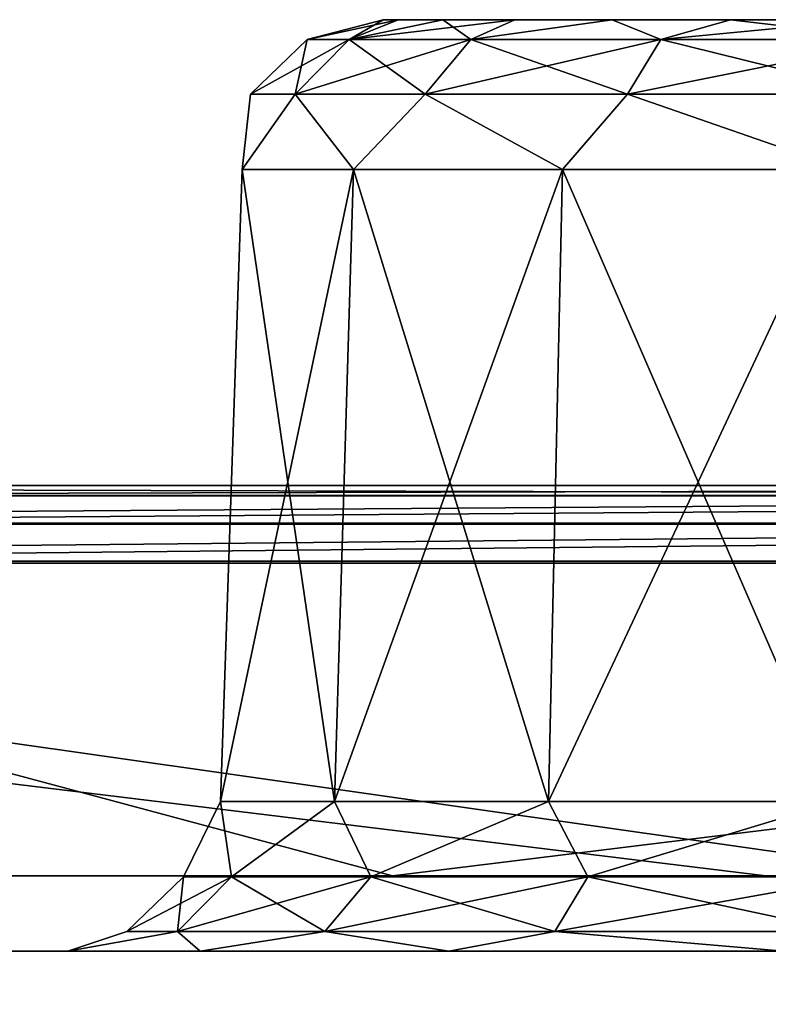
# Model space of a CAD drawing. Header units: millimetres. Extents: x -125 to 125, y -51 to 12.
# Tile 15 of 58: x -47.69 to -45.28, y 9.33 to 12.5. Entities that reach past the tile are written whole.
import ezdxf

# ---------------------------------------------------------------- set-up
doc = ezdxf.new("R2010")
doc.units = ezdxf.units.MM
doc.header["$LTSCALE"] = 65.185185
for name, color, linetype in [('1', 7, 'CONTINUOUS'), ('10', 7, 'CONTINUOUS'), ('2', 7, 'CONTINUOUS'), ('28', 7, 'CONTINUOUS'), ('3', 7, 'CONTINUOUS'), ('30', 7, 'CONTINUOUS'), ('33', 7, 'CONTINUOUS'), ('34', 7, 'CONTINUOUS'), ('35', 7, 'CONTINUOUS'), ('37', 7, 'CONTINUOUS'), ('4', 7, 'CONTINUOUS'), ('50', 7, 'CONTINUOUS'), ('52', 7, 'CONTINUOUS'), ('83', 7, 'CONTINUOUS'), ('85', 7, 'CONTINUOUS'), ('92', 7, 'CONTINUOUS')]:
    doc.layers.add(name, color=color, linetype=linetype)

msp = doc.modelspace()

# ---------------------------------------------------------------- linework, layer by layer
at = {"layer": '1', "linetype": 'Continuous'}
for points in [[(-53.535, 11, -112.8474), (-65.6782, 11, -106.2399), (-38.3385, 11, -111.2212), (-53.535, 11, -112.8474)], [(-38.3385, 11, -111.2212), (-65.6782, 11, -106.2399), (-50.3856, 11, -106.3076), (-38.3385, 11, -111.2212)], [(-40.7359, 11, -118.0725), (-53.535, 11, -112.8474), (-12.9907, 11, -116.9241), (-40.7359, 11, -118.0725)], [(-12.9907, 11, -116.9241), (-53.535, 11, -112.8474), (-25.8225, 11, -114.7746), (-12.9907, 11, -116.9241)], [(-25.8225, 11, -114.7746), (-53.535, 11, -112.8474), (-38.3385, 11, -111.2212), (-25.8225, 11, -114.7746)], [(-53.4265, 11, 112.6222), (-40.6533, 11, 117.8366), (-25.8224, 11, 114.7746), (-53.4265, 11, 112.6222)], [(-50.3855, 11, 106.3076), (-53.4265, 11, 112.6222), (-38.3384, 11, 111.2212), (-50.3855, 11, 106.3076)], [(-38.3384, 11, 111.2212), (-53.4265, 11, 112.6222), (-25.8224, 11, 114.7746), (-38.3384, 11, 111.2212)]]:
    msp.add_3dface(points, dxfattribs=at)
at = {"layer": '10', "linetype": 'Continuous'}
for points in [[(-46.5172, 12.5, 17.6761), (-46.4688, 12.5, 18.1672), (-46.4688, 12.5, 17.1851), (-46.5172, 12.5, 17.6761)], [(-46.5172, 12.5, 0.53), (-46.4688, 12.5, 1.0211), (-46.4688, 12.5, 0.0389), (-46.5172, 12.5, 0.53)], [(-46.4688, 12.5, 17.1851), (-46.3255, 12.5, 18.6394), (-46.3255, 12.5, 16.7128), (-46.4688, 12.5, 17.1851)], [(-46.4688, 12.5, 18.1672), (-46.3255, 12.5, 18.6394), (-46.4688, 12.5, 17.1851), (-46.4688, 12.5, 18.1672)], [(-46.4688, 12.5, 0.0389), (-46.3255, 12.5, 1.4933), (-46.3255, 12.5, -0.4333), (-46.4688, 12.5, 0.0389)], [(-46.4688, 12.5, 1.0211), (-46.3255, 12.5, 1.4933), (-46.4688, 12.5, 0.0389), (-46.4688, 12.5, 1.0211)], [(-46.3255, 12.5, 18.6394), (-46.0929, 12.5, 19.0746), (-46.3255, 12.5, 16.7128), (-46.3255, 12.5, 18.6394)], [(-46.3255, 12.5, 16.7128), (-46.0929, 12.5, 19.0746), (-46.0929, 12.5, 16.2777), (-46.3255, 12.5, 16.7128)], [(-46.3255, 12.5, -0.4333), (-46.0929, 12.5, 1.9285), (-46.0929, 12.5, -0.8685), (-46.3255, 12.5, -0.4333)], [(-46.3255, 12.5, 1.4933), (-46.0929, 12.5, 1.9285), (-46.3255, 12.5, -0.4333), (-46.3255, 12.5, 1.4933)], [(-46.0929, 12.5, 19.0746), (-45.7799, 12.5, 19.4561), (-46.0929, 12.5, 16.2777), (-46.0929, 12.5, 19.0746)], [(-46.0929, 12.5, 16.2777), (-45.7799, 12.5, 19.4561), (-45.7799, 12.5, 15.8962), (-46.0929, 12.5, 16.2777)], [(-46.0929, 12.5, 1.9285), (-45.7799, 12.5, 2.3099), (-46.0929, 12.5, -0.8685), (-46.0929, 12.5, 1.9285)], [(-46.0929, 12.5, -0.8685), (-45.7799, 12.5, 2.3099), (-45.7799, 12.5, -1.2499), (-46.0929, 12.5, -0.8685)], [(-45.7799, 12.5, 15.8962), (-45.3984, 12.5, 19.7691), (-45.3984, 12.5, 15.5832), (-45.7799, 12.5, 15.8962)], [(-45.7799, 12.5, 19.4561), (-45.3984, 12.5, 19.7691), (-45.7799, 12.5, 15.8962), (-45.7799, 12.5, 19.4561)], [(-45.7799, 12.5, -1.2499), (-45.3984, 12.5, 2.623), (-45.3984, 12.5, -1.563), (-45.7799, 12.5, -1.2499)], [(-45.7799, 12.5, 2.3099), (-45.3984, 12.5, 2.623), (-45.7799, 12.5, -1.2499), (-45.7799, 12.5, 2.3099)], [(-45.3984, 12.5, 19.7691), (-44.9632, 12.5, 20.0017), (-45.3984, 12.5, 15.5832), (-45.3984, 12.5, 19.7691)], [(-45.3984, 12.5, 15.5832), (-44.9632, 12.5, 20.0017), (-44.9632, 12.5, 15.3506), (-45.3984, 12.5, 15.5832)], [(-45.3984, 12.5, -1.563), (-44.9632, 12.5, 2.8556), (-44.9632, 12.5, -1.7956), (-45.3984, 12.5, -1.563)], [(-45.3984, 12.5, 2.623), (-44.9632, 12.5, 2.8556), (-45.3984, 12.5, -1.563), (-45.3984, 12.5, 2.623)]]:
    msp.add_3dface(points, dxfattribs=at)
at = {"layer": '2', "linetype": 'Continuous'}
for points in [[(-116.3253, 9.5, 13.5962), (117.1172, 9.5), (-117.1172, 9.5), (-116.3253, 9.5, 13.5962)], [(-117.1172, 9.5), (117.1172, 9.5), (116.3253, 9.5, -13.5962), (-117.1172, 9.5)], [(-116.3253, 9.5, -13.5962), (-117.1172, 9.5), (116.3253, 9.5, -13.5962), (-116.3253, 9.5, -13.5962)], [(-113.9603, 9.5, 27.0088), (116.3253, 9.5, 13.5962), (-116.3253, 9.5, 13.5962), (-113.9603, 9.5, 27.0088)], [(116.3253, 9.5, 13.5962), (117.1172, 9.5), (-116.3253, 9.5, 13.5962), (116.3253, 9.5, 13.5962)], [(-113.9603, 9.5, -27.0088), (-116.3253, 9.5, -13.5962), (113.9603, 9.5, -27.0088), (-113.9603, 9.5, -27.0088)], [(113.9603, 9.5, -27.0088), (-116.3253, 9.5, -13.5962), (116.3253, 9.5, -13.5962), (113.9603, 9.5, -27.0088)], [(-110.0542, 9.5, 40.0562), (113.9603, 9.5, 27.0088), (-113.9603, 9.5, 27.0088), (-110.0542, 9.5, 40.0562)], [(113.9603, 9.5, 27.0088), (116.3253, 9.5, 13.5962), (-113.9603, 9.5, 27.0088), (113.9603, 9.5, 27.0088)], [(110.0542, 9.5, -40.0562), (-113.9603, 9.5, -27.0088), (113.9603, 9.5, -27.0088), (110.0542, 9.5, -40.0562)], [(-110.0542, 9.5, -40.0562), (-113.9603, 9.5, -27.0088), (110.0542, 9.5, -40.0562), (-110.0542, 9.5, -40.0562)], [(110.0542, 9.5, 40.0562), (113.9603, 9.5, 27.0088), (-110.0542, 9.5, 40.0562), (110.0542, 9.5, 40.0562)], [(-104.6598, 9.5, 52.5619), (110.0542, 9.5, 40.0562), (-110.0542, 9.5, 40.0562), (-104.6598, 9.5, 52.5619)], [(104.6598, 9.5, -52.5619), (-110.0542, 9.5, -40.0562), (110.0542, 9.5, -40.0562), (104.6598, 9.5, -52.5619)], [(-104.6598, 9.5, -52.5619), (-110.0542, 9.5, -40.0562), (104.6598, 9.5, -52.5619), (-104.6598, 9.5, -52.5619)], [(104.6598, 9.5, 52.5619), (110.0542, 9.5, 40.0562), (-104.6598, 9.5, 52.5619), (104.6598, 9.5, 52.5619)], [(-97.8501, 9.5, 64.3568), (104.6598, 9.5, 52.5619), (-104.6598, 9.5, 52.5619), (-97.8501, 9.5, 64.3568)], [(97.8501, 9.5, -64.3568), (-104.6598, 9.5, -52.5619), (104.6598, 9.5, -52.5619), (97.8501, 9.5, -64.3568)], [(-97.8501, 9.5, -64.3568), (-104.6598, 9.5, -52.5619), (97.8501, 9.5, -64.3568), (-97.8501, 9.5, -64.3568)], [(97.8501, 9.5, 64.3568), (104.6598, 9.5, 52.5619), (-97.8501, 9.5, 64.3568), (97.8501, 9.5, 64.3568)], [(-89.7171, 9.5, 75.2814), (97.8501, 9.5, 64.3568), (-97.8501, 9.5, 64.3568), (-89.7171, 9.5, 75.2814)], [(89.7171, 9.5, -75.2814), (-97.8501, 9.5, -64.3568), (97.8501, 9.5, -64.3568), (89.7171, 9.5, -75.2814)], [(-89.7171, 9.5, -75.2814), (-97.8501, 9.5, -64.3568), (89.7171, 9.5, -75.2814), (-89.7171, 9.5, -75.2814)], [(89.7171, 9.5, 75.2814), (97.8501, 9.5, 64.3568), (-89.7171, 9.5, 75.2814), (89.7171, 9.5, 75.2814)], [(80.3708, 9.5, -85.1879), (-89.7171, 9.5, -75.2814), (89.7171, 9.5, -75.2814), (80.3708, 9.5, -85.1879)], [(-80.3708, 9.5, -85.1879), (-89.7171, 9.5, -75.2814), (80.3708, 9.5, -85.1879), (-80.3708, 9.5, -85.1879)], [(-80.3708, 9.5, 85.1879), (89.7171, 9.5, 75.2814), (-89.7171, 9.5, 75.2814), (-80.3708, 9.5, 85.1879)], [(69.9376, 9.5, -93.9423), (-80.3708, 9.5, -85.1879), (80.3708, 9.5, -85.1879), (69.9376, 9.5, -93.9423)], [(-69.9376, 9.5, -93.9423), (-80.3708, 9.5, -85.1879), (69.9376, 9.5, -93.9423), (-69.9376, 9.5, -93.9423)], [(-69.9376, 9.5, 93.9423), (80.3708, 9.5, 85.1879), (-80.3708, 9.5, 85.1879), (-69.9376, 9.5, 93.9423)], [(80.3708, 9.5, 85.1879), (89.7171, 9.5, 75.2814), (-80.3708, 9.5, 85.1879), (80.3708, 9.5, 85.1879)], [(-58.5587, 9.5, -101.4264), (-69.9376, 9.5, -93.9423), (58.5587, 9.5, -101.4264), (-58.5587, 9.5, -101.4264)], [(58.5587, 9.5, -101.4264), (-69.9376, 9.5, -93.9423), (69.9376, 9.5, -93.9423), (58.5587, 9.5, -101.4264)], [(69.9376, 9.5, 93.9423), (80.3708, 9.5, 85.1879), (-69.9376, 9.5, 93.9423), (69.9376, 9.5, 93.9423)], [(-58.5587, 9.5, 101.4264), (69.9376, 9.5, 93.9423), (-69.9376, 9.5, 93.9423), (-58.5587, 9.5, 101.4264)], [(46.3878, 9.5, -107.5389), (-58.5587, 9.5, -101.4264), (58.5587, 9.5, -101.4264), (46.3878, 9.5, -107.5389)], [(-46.3878, 9.5, -107.5389), (-58.5587, 9.5, -101.4264), (46.3878, 9.5, -107.5389), (-46.3878, 9.5, -107.5389)], [(58.5587, 9.5, 101.4264), (69.9376, 9.5, 93.9423), (-58.5587, 9.5, 101.4264), (58.5587, 9.5, 101.4264)], [(-46.3878, 9.5, 107.5389), (58.5587, 9.5, 101.4264), (-58.5587, 9.5, 101.4264), (-46.3878, 9.5, 107.5389)], [(33.5896, 9.5, -112.197), (-46.3878, 9.5, -107.5389), (46.3878, 9.5, -107.5389), (33.5896, 9.5, -112.197)], [(-33.5896, 9.5, -112.197), (-46.3878, 9.5, -107.5389), (33.5896, 9.5, -112.197), (-33.5896, 9.5, -112.197)], [(46.3878, 9.5, 107.5389), (58.5587, 9.5, 101.4264), (-46.3878, 9.5, 107.5389), (46.3878, 9.5, 107.5389)], [(-33.5896, 9.5, 112.197), (46.3878, 9.5, 107.5389), (-46.3878, 9.5, 107.5389), (-33.5896, 9.5, 112.197)]]:
    msp.add_3dface(points, dxfattribs=at)
at = {"layer": '28', "linetype": 'Continuous'}
for points in [[(-46.6742, 9.9826, 2.074), (-46.971, 12.0174, 1.0539), (-47.041, 9.9826, 1.0662), (-46.6742, 9.9826, 2.074)], [(-46.971, 12.0174, 0.0061), (-46.6127, 12.0174, -0.9784), (-47.041, 9.9826, -0.0062), (-46.971, 12.0174, 0.0061)], [(-47.041, 9.9826, -0.0062), (-46.6127, 12.0174, -0.9784), (-46.6742, 9.9826, -1.014), (-47.041, 9.9826, -0.0062)], [(-46.971, 12.0174, 1.0539), (-46.971, 12.0174, 0.0061), (-47.041, 9.9826, 1.0662), (-46.971, 12.0174, 1.0539)], [(-47.041, 9.9826, 1.0662), (-46.971, 12.0174, 0.0061), (-47.041, 9.9826, -0.0062), (-47.041, 9.9826, 1.0662)], [(-46.6127, 12.0174, 2.0384), (-46.971, 12.0174, 1.0539), (-46.6742, 9.9826, 2.074), (-46.6127, 12.0174, 2.0384)], [(-46.6742, 9.9826, -1.014), (-45.9392, 12.0174, -1.781), (-45.9849, 9.9826, -1.8355), (-46.6742, 9.9826, -1.014)], [(-46.6127, 12.0174, -0.9784), (-45.9392, 12.0174, -1.781), (-46.6742, 9.9826, -1.014), (-46.6127, 12.0174, -0.9784)], [(-45.9849, 9.9826, 2.8955), (-46.6127, 12.0174, 2.0384), (-46.6742, 9.9826, 2.074), (-45.9849, 9.9826, 2.8955)], [(-45.9392, 12.0174, 2.841), (-46.6127, 12.0174, 2.0384), (-45.9849, 9.9826, 2.8955), (-45.9392, 12.0174, 2.841)], [(-45.9849, 9.9826, -1.8355), (-45.0318, 12.0174, -2.3049), (-45.0561, 9.9826, -2.3717), (-45.9849, 9.9826, -1.8355)], [(-45.9392, 12.0174, -1.781), (-45.0318, 12.0174, -2.3049), (-45.9849, 9.9826, -1.8355), (-45.9392, 12.0174, -1.781)], [(-45.0561, 9.9826, 3.4317), (-45.9392, 12.0174, 2.841), (-45.9849, 9.9826, 2.8955), (-45.0561, 9.9826, 3.4317)], [(-45.0318, 12.0174, 3.3649), (-45.9392, 12.0174, 2.841), (-45.0561, 9.9826, 3.4317), (-45.0318, 12.0174, 3.3649)]]:
    msp.add_3dface(points, dxfattribs=at)
at = {"layer": '3', "linetype": 'Continuous'}
for points in [[(-54.193, 9.25, -112.5329), (-53.535, 11, -112.8474), (-41.2526, 9.25, -117.893), (-54.193, 9.25, -112.5329)], [(-53.535, 11, -112.8474), (-40.7359, 11, -118.0725), (-41.2526, 9.25, -117.893), (-53.535, 11, -112.8474)]]:
    msp.add_3dface(points, dxfattribs=at)
at = {"layer": '30', "linetype": 'Continuous'}
for points in [[(-46.6742, 9.9826, 19.2201), (-46.971, 12.0174, 18.2), (-47.041, 9.9826, 18.2124), (-46.6742, 9.9826, 19.2201)], [(-47.041, 9.9826, 18.2124), (-46.971, 12.0174, 17.1523), (-47.041, 9.9826, 17.1399), (-47.041, 9.9826, 18.2124)], [(-46.971, 12.0174, 17.1523), (-46.6127, 12.0174, 16.1677), (-47.041, 9.9826, 17.1399), (-46.971, 12.0174, 17.1523)], [(-46.971, 12.0174, 18.2), (-46.971, 12.0174, 17.1523), (-47.041, 9.9826, 18.2124), (-46.971, 12.0174, 18.2)], [(-47.041, 9.9826, 17.1399), (-46.6127, 12.0174, 16.1677), (-46.6742, 9.9826, 16.1322), (-47.041, 9.9826, 17.1399)], [(-46.6127, 12.0174, 19.1846), (-46.971, 12.0174, 18.2), (-46.6742, 9.9826, 19.2201), (-46.6127, 12.0174, 19.1846)], [(-46.6127, 12.0174, 16.1677), (-45.9392, 12.0174, 15.3651), (-46.6742, 9.9826, 16.1322), (-46.6127, 12.0174, 16.1677)], [(-46.6742, 9.9826, 16.1322), (-45.9392, 12.0174, 15.3651), (-45.9849, 9.9826, 15.3107), (-46.6742, 9.9826, 16.1322)], [(-45.9849, 9.9826, 20.0416), (-46.6127, 12.0174, 19.1846), (-46.6742, 9.9826, 19.2201), (-45.9849, 9.9826, 20.0416)], [(-45.9392, 12.0174, 19.9872), (-46.6127, 12.0174, 19.1846), (-45.9849, 9.9826, 20.0416), (-45.9392, 12.0174, 19.9872)], [(-45.9849, 9.9826, 15.3107), (-45.0318, 12.0174, 14.8412), (-45.0561, 9.9826, 14.7745), (-45.9849, 9.9826, 15.3107)], [(-45.9392, 12.0174, 15.3651), (-45.0318, 12.0174, 14.8412), (-45.9849, 9.9826, 15.3107), (-45.9392, 12.0174, 15.3651)], [(-45.0561, 9.9826, 20.5778), (-45.9392, 12.0174, 19.9872), (-45.9849, 9.9826, 20.0416), (-45.0561, 9.9826, 20.5778)], [(-45.0318, 12.0174, 20.5111), (-45.9392, 12.0174, 19.9872), (-45.0561, 9.9826, 20.5778), (-45.0318, 12.0174, 20.5111)]]:
    msp.add_3dface(points, dxfattribs=at)
at = {"layer": '33', "linetype": 'Continuous'}
for points in [[(-58.6835, 9.7435, -101.6429), (-46.4867, 9.7435, -107.7684), (-50.2669, 10.7565, -106.0872), (-58.6835, 9.7435, -101.6429)], [(-50.2669, 10.7565, -106.0872), (-46.4867, 9.7435, -107.7684), (-38.2479, 10.7565, -110.9881), (-50.2669, 10.7565, -106.0872)], [(-46.4867, 9.7435, -107.7684), (-33.6613, 9.7435, -112.4364), (-38.2479, 10.7565, -110.9881), (-46.4867, 9.7435, -107.7684)]]:
    msp.add_3dface(points, dxfattribs=at)
at = {"layer": '34', "linetype": 'Continuous'}
for points in [[(-58.6835, 9.7435, 101.6429), (-50.2669, 10.7565, 106.0872), (-46.4867, 9.7435, 107.7684), (-58.6835, 9.7435, 101.6429)], [(-50.2669, 10.7565, 106.0872), (-38.2479, 10.7565, 110.9881), (-46.4867, 9.7435, 107.7684), (-50.2669, 10.7565, 106.0872)], [(-46.4867, 9.7435, 107.7684), (-38.2479, 10.7565, 110.9881), (-33.6613, 9.7435, 112.4364), (-46.4867, 9.7435, 107.7684)]]:
    msp.add_3dface(points, dxfattribs=at)
at = {"layer": '35', "linetype": 'Continuous'}
for points in [[(-46.5172, 12.5, 0.53), (-46.4688, 12.5, 0.0389), (-46.7619, 12.436, 0.53), (-46.5172, 12.5, 0.53)], [(-46.6267, 12.436, 1.3835), (-46.5172, 12.5, 0.53), (-46.7619, 12.436, 0.53), (-46.6267, 12.436, 1.3835)], [(-46.7619, 12.436, 0.53), (-46.4688, 12.5, 0.0389), (-46.6267, 12.436, -0.3235), (-46.7619, 12.436, 0.53)], [(-46.3255, 12.5, 1.4933), (-46.4688, 12.5, 1.0211), (-46.6267, 12.436, 1.3835), (-46.3255, 12.5, 1.4933)], [(-46.2344, 12.436, 2.1534), (-46.3255, 12.5, 1.4933), (-46.6267, 12.436, 1.3835), (-46.2344, 12.436, 2.1534)], [(-46.4688, 12.5, 1.0211), (-46.5172, 12.5, 0.53), (-46.6267, 12.436, 1.3835), (-46.4688, 12.5, 1.0211)], [(-46.4688, 12.5, 0.0389), (-46.3255, 12.5, -0.4333), (-46.6267, 12.436, -0.3235), (-46.4688, 12.5, 0.0389)], [(-46.3255, 12.5, -0.4333), (-46.0929, 12.5, -0.8685), (-46.6267, 12.436, -0.3235), (-46.3255, 12.5, -0.4333)], [(-46.6267, 12.436, -0.3235), (-46.0929, 12.5, -0.8685), (-46.2344, 12.436, -1.0934), (-46.6267, 12.436, -0.3235)], [(-46.0929, 12.5, 1.9285), (-46.3255, 12.5, 1.4933), (-46.2344, 12.436, 2.1534), (-46.0929, 12.5, 1.9285)], [(-45.6234, 12.436, 2.7644), (-45.7799, 12.5, 2.3099), (-46.2344, 12.436, 2.1534), (-45.6234, 12.436, 2.7644)], [(-45.7799, 12.5, 2.3099), (-46.0929, 12.5, 1.9285), (-46.2344, 12.436, 2.1534), (-45.7799, 12.5, 2.3099)], [(-46.0929, 12.5, -0.8685), (-45.7799, 12.5, -1.2499), (-46.2344, 12.436, -1.0934), (-46.0929, 12.5, -0.8685)], [(-46.2344, 12.436, -1.0934), (-45.7799, 12.5, -1.2499), (-45.6234, 12.436, -1.7044), (-46.2344, 12.436, -1.0934)], [(-45.3984, 12.5, 2.623), (-45.7799, 12.5, 2.3099), (-45.6234, 12.436, 2.7644), (-45.3984, 12.5, 2.623)], [(-45.7799, 12.5, -1.2499), (-45.3984, 12.5, -1.563), (-45.6234, 12.436, -1.7044), (-45.7799, 12.5, -1.2499)], [(-44.8535, 12.436, 3.1567), (-45.3984, 12.5, 2.623), (-45.6234, 12.436, 2.7644), (-44.8535, 12.436, 3.1567)], [(-45.6234, 12.436, -1.7044), (-44.9632, 12.5, -1.7956), (-44.8535, 12.436, -2.0967), (-45.6234, 12.436, -1.7044)], [(-45.3984, 12.5, -1.563), (-44.9632, 12.5, -1.7956), (-45.6234, 12.436, -1.7044), (-45.3984, 12.5, -1.563)], [(-44.9632, 12.5, 2.8556), (-45.3984, 12.5, 2.623), (-44.8535, 12.436, 3.1567), (-44.9632, 12.5, 2.8556)], [(-46.7619, 12.436, 0.53), (-46.6267, 12.436, -0.3235), (-46.9442, 12.26, 0.53), (-46.7619, 12.436, 0.53)], [(-46.8001, 12.26, 1.4398), (-46.7619, 12.436, 0.53), (-46.9442, 12.26, 0.53), (-46.8001, 12.26, 1.4398)], [(-46.9442, 12.26, 0.53), (-46.6267, 12.436, -0.3235), (-46.8001, 12.26, -0.3798), (-46.9442, 12.26, 0.53)], [(-46.6267, 12.436, 1.3835), (-46.7619, 12.436, 0.53), (-46.8001, 12.26, 1.4398), (-46.6267, 12.436, 1.3835)], [(-46.3819, 12.26, 2.2606), (-46.6267, 12.436, 1.3835), (-46.8001, 12.26, 1.4398), (-46.3819, 12.26, 2.2606)], [(-46.8001, 12.26, -0.3798), (-46.2344, 12.436, -1.0934), (-46.3819, 12.26, -1.2006), (-46.8001, 12.26, -0.3798)], [(-46.6267, 12.436, -0.3235), (-46.2344, 12.436, -1.0934), (-46.8001, 12.26, -0.3798), (-46.6267, 12.436, -0.3235)], [(-46.2344, 12.436, 2.1534), (-46.6267, 12.436, 1.3835), (-46.3819, 12.26, 2.2606), (-46.2344, 12.436, 2.1534)], [(-45.7306, 12.26, 2.9119), (-46.2344, 12.436, 2.1534), (-46.3819, 12.26, 2.2606), (-45.7306, 12.26, 2.9119)], [(-46.3819, 12.26, -1.2006), (-45.6234, 12.436, -1.7044), (-45.7306, 12.26, -1.8519), (-46.3819, 12.26, -1.2006)], [(-46.2344, 12.436, -1.0934), (-45.6234, 12.436, -1.7044), (-46.3819, 12.26, -1.2006), (-46.2344, 12.436, -1.0934)], [(-45.6234, 12.436, 2.7644), (-46.2344, 12.436, 2.1534), (-45.7306, 12.26, 2.9119), (-45.6234, 12.436, 2.7644)], [(-44.9098, 12.26, 3.3301), (-45.6234, 12.436, 2.7644), (-45.7306, 12.26, 2.9119), (-44.9098, 12.26, 3.3301)], [(-45.7306, 12.26, -1.8519), (-44.8535, 12.436, -2.0967), (-44.9098, 12.26, -2.2701), (-45.7306, 12.26, -1.8519)], [(-45.6234, 12.436, -1.7044), (-44.8535, 12.436, -2.0967), (-45.7306, 12.26, -1.8519), (-45.6234, 12.436, -1.7044)], [(-44.8535, 12.436, 3.1567), (-45.6234, 12.436, 2.7644), (-44.9098, 12.26, 3.3301), (-44.8535, 12.436, 3.1567)], [(-46.6127, 12.0174, -0.9784), (-46.971, 12.0174, 0.0061), (-46.8001, 12.26, -0.3798), (-46.6127, 12.0174, -0.9784)], [(-46.971, 12.0174, 1.0539), (-46.8001, 12.26, 1.4398), (-46.9442, 12.26, 0.53), (-46.971, 12.0174, 1.0539)], [(-46.971, 12.0174, 1.0539), (-46.6127, 12.0174, 2.0384), (-46.8001, 12.26, 1.4398), (-46.971, 12.0174, 1.0539)], [(-46.971, 12.0174, 0.0061), (-46.9442, 12.26, 0.53), (-46.8001, 12.26, -0.3798), (-46.971, 12.0174, 0.0061)], [(-46.971, 12.0174, 0.0061), (-46.971, 12.0174, 1.0539), (-46.9442, 12.26, 0.53), (-46.971, 12.0174, 0.0061)], [(-46.6127, 12.0174, 2.0384), (-46.3819, 12.26, 2.2606), (-46.8001, 12.26, 1.4398), (-46.6127, 12.0174, 2.0384)], [(-46.6127, 12.0174, -0.9784), (-46.8001, 12.26, -0.3798), (-46.3819, 12.26, -1.2006), (-46.6127, 12.0174, -0.9784)], [(-45.9392, 12.0174, -1.781), (-46.6127, 12.0174, -0.9784), (-46.3819, 12.26, -1.2006), (-45.9392, 12.0174, -1.781)], [(-46.6127, 12.0174, 2.0384), (-45.9392, 12.0174, 2.841), (-46.3819, 12.26, 2.2606), (-46.6127, 12.0174, 2.0384)], [(-45.9392, 12.0174, 2.841), (-45.7306, 12.26, 2.9119), (-46.3819, 12.26, 2.2606), (-45.9392, 12.0174, 2.841)], [(-45.9392, 12.0174, -1.781), (-46.3819, 12.26, -1.2006), (-45.7306, 12.26, -1.8519), (-45.9392, 12.0174, -1.781)], [(-45.9392, 12.0174, 2.841), (-45.0318, 12.0174, 3.3649), (-45.7306, 12.26, 2.9119), (-45.9392, 12.0174, 2.841)], [(-45.0318, 12.0174, -2.3049), (-45.9392, 12.0174, -1.781), (-45.7306, 12.26, -1.8519), (-45.0318, 12.0174, -2.3049)], [(-45.0318, 12.0174, 3.3649), (-44.9098, 12.26, 3.3301), (-45.7306, 12.26, 2.9119), (-45.0318, 12.0174, 3.3649)], [(-45.0318, 12.0174, -2.3049), (-45.7306, 12.26, -1.8519), (-44.9098, 12.26, -2.2701), (-45.0318, 12.0174, -2.3049)]]:
    msp.add_3dface(points, dxfattribs=at)
at = {"layer": '37', "linetype": 'Continuous'}
for points in [[(-46.5172, 12.5, 17.6761), (-46.4688, 12.5, 17.1851), (-46.7619, 12.436, 17.6761), (-46.5172, 12.5, 17.6761)], [(-46.6267, 12.436, 18.5296), (-46.5172, 12.5, 17.6761), (-46.7619, 12.436, 17.6761), (-46.6267, 12.436, 18.5296)], [(-46.7619, 12.436, 17.6761), (-46.4688, 12.5, 17.1851), (-46.6267, 12.436, 16.8227), (-46.7619, 12.436, 17.6761)], [(-46.2344, 12.436, 19.2995), (-46.3255, 12.5, 18.6394), (-46.6267, 12.436, 18.5296), (-46.2344, 12.436, 19.2995)], [(-46.4688, 12.5, 18.1672), (-46.5172, 12.5, 17.6761), (-46.6267, 12.436, 18.5296), (-46.4688, 12.5, 18.1672)], [(-46.4688, 12.5, 17.1851), (-46.3255, 12.5, 16.7128), (-46.6267, 12.436, 16.8227), (-46.4688, 12.5, 17.1851)], [(-46.3255, 12.5, 16.7128), (-46.0929, 12.5, 16.2777), (-46.6267, 12.436, 16.8227), (-46.3255, 12.5, 16.7128)], [(-46.6267, 12.436, 16.8227), (-46.0929, 12.5, 16.2777), (-46.2344, 12.436, 16.0528), (-46.6267, 12.436, 16.8227)], [(-46.3255, 12.5, 18.6394), (-46.4688, 12.5, 18.1672), (-46.6267, 12.436, 18.5296), (-46.3255, 12.5, 18.6394)], [(-46.0929, 12.5, 19.0746), (-46.3255, 12.5, 18.6394), (-46.2344, 12.436, 19.2995), (-46.0929, 12.5, 19.0746)], [(-46.0929, 12.5, 16.2777), (-45.7799, 12.5, 15.8962), (-46.2344, 12.436, 16.0528), (-46.0929, 12.5, 16.2777)], [(-45.7799, 12.5, 19.4561), (-46.0929, 12.5, 19.0746), (-46.2344, 12.436, 19.2995), (-45.7799, 12.5, 19.4561)], [(-45.6234, 12.436, 19.9106), (-45.7799, 12.5, 19.4561), (-46.2344, 12.436, 19.2995), (-45.6234, 12.436, 19.9106)], [(-46.2344, 12.436, 16.0528), (-45.7799, 12.5, 15.8962), (-45.6234, 12.436, 15.4417), (-46.2344, 12.436, 16.0528)], [(-45.7799, 12.5, 15.8962), (-45.3984, 12.5, 15.5832), (-45.6234, 12.436, 15.4417), (-45.7799, 12.5, 15.8962)], [(-45.3984, 12.5, 19.7691), (-45.7799, 12.5, 19.4561), (-45.6234, 12.436, 19.9106), (-45.3984, 12.5, 19.7691)], [(-44.8535, 12.436, 20.3028), (-45.3984, 12.5, 19.7691), (-45.6234, 12.436, 19.9106), (-44.8535, 12.436, 20.3028)], [(-45.3984, 12.5, 15.5832), (-44.9632, 12.5, 15.3506), (-45.6234, 12.436, 15.4417), (-45.3984, 12.5, 15.5832)], [(-45.6234, 12.436, 15.4417), (-44.9632, 12.5, 15.3506), (-44.8535, 12.436, 15.0494), (-45.6234, 12.436, 15.4417)], [(-44.9632, 12.5, 20.0017), (-45.3984, 12.5, 19.7691), (-44.8535, 12.436, 20.3028), (-44.9632, 12.5, 20.0017)], [(-46.9442, 12.26, 17.6761), (-46.6267, 12.436, 16.8227), (-46.8001, 12.26, 16.7663), (-46.9442, 12.26, 17.6761)], [(-46.8001, 12.26, 18.586), (-46.7619, 12.436, 17.6761), (-46.9442, 12.26, 17.6761), (-46.8001, 12.26, 18.586)], [(-46.7619, 12.436, 17.6761), (-46.6267, 12.436, 16.8227), (-46.9442, 12.26, 17.6761), (-46.7619, 12.436, 17.6761)], [(-46.6267, 12.436, 16.8227), (-46.2344, 12.436, 16.0528), (-46.8001, 12.26, 16.7663), (-46.6267, 12.436, 16.8227)], [(-46.8001, 12.26, 16.7663), (-46.2344, 12.436, 16.0528), (-46.3819, 12.26, 15.9456), (-46.8001, 12.26, 16.7663)], [(-46.6267, 12.436, 18.5296), (-46.7619, 12.436, 17.6761), (-46.8001, 12.26, 18.586), (-46.6267, 12.436, 18.5296)], [(-46.3819, 12.26, 19.4067), (-46.6267, 12.436, 18.5296), (-46.8001, 12.26, 18.586), (-46.3819, 12.26, 19.4067)], [(-46.2344, 12.436, 19.2995), (-46.6267, 12.436, 18.5296), (-46.3819, 12.26, 19.4067), (-46.2344, 12.436, 19.2995)], [(-46.2344, 12.436, 16.0528), (-45.6234, 12.436, 15.4417), (-46.3819, 12.26, 15.9456), (-46.2344, 12.436, 16.0528)], [(-45.7306, 12.26, 20.0581), (-46.2344, 12.436, 19.2995), (-46.3819, 12.26, 19.4067), (-45.7306, 12.26, 20.0581)], [(-46.3819, 12.26, 15.9456), (-45.6234, 12.436, 15.4417), (-45.7306, 12.26, 15.2942), (-46.3819, 12.26, 15.9456)], [(-45.6234, 12.436, 19.9106), (-46.2344, 12.436, 19.2995), (-45.7306, 12.26, 20.0581), (-45.6234, 12.436, 19.9106)], [(-44.9098, 12.26, 20.4763), (-45.6234, 12.436, 19.9106), (-45.7306, 12.26, 20.0581), (-44.9098, 12.26, 20.4763)], [(-45.6234, 12.436, 15.4417), (-44.8535, 12.436, 15.0494), (-45.7306, 12.26, 15.2942), (-45.6234, 12.436, 15.4417)], [(-45.7306, 12.26, 15.2942), (-44.8535, 12.436, 15.0494), (-44.9098, 12.26, 14.876), (-45.7306, 12.26, 15.2942)], [(-44.8535, 12.436, 20.3028), (-45.6234, 12.436, 19.9106), (-44.9098, 12.26, 20.4763), (-44.8535, 12.436, 20.3028)], [(-46.6127, 12.0174, 16.1677), (-46.971, 12.0174, 17.1523), (-46.8001, 12.26, 16.7663), (-46.6127, 12.0174, 16.1677)], [(-46.971, 12.0174, 17.1523), (-46.971, 12.0174, 18.2), (-46.9442, 12.26, 17.6761), (-46.971, 12.0174, 17.1523)], [(-46.971, 12.0174, 17.1523), (-46.9442, 12.26, 17.6761), (-46.8001, 12.26, 16.7663), (-46.971, 12.0174, 17.1523)], [(-46.971, 12.0174, 18.2), (-46.6127, 12.0174, 19.1846), (-46.8001, 12.26, 18.586), (-46.971, 12.0174, 18.2)], [(-46.971, 12.0174, 18.2), (-46.8001, 12.26, 18.586), (-46.9442, 12.26, 17.6761), (-46.971, 12.0174, 18.2)], [(-46.6127, 12.0174, 16.1677), (-46.8001, 12.26, 16.7663), (-46.3819, 12.26, 15.9456), (-46.6127, 12.0174, 16.1677)], [(-46.6127, 12.0174, 19.1846), (-46.3819, 12.26, 19.4067), (-46.8001, 12.26, 18.586), (-46.6127, 12.0174, 19.1846)], [(-45.9392, 12.0174, 15.3651), (-46.6127, 12.0174, 16.1677), (-46.3819, 12.26, 15.9456), (-45.9392, 12.0174, 15.3651)], [(-46.6127, 12.0174, 19.1846), (-45.9392, 12.0174, 19.9872), (-46.3819, 12.26, 19.4067), (-46.6127, 12.0174, 19.1846)], [(-45.9392, 12.0174, 19.9872), (-45.7306, 12.26, 20.0581), (-46.3819, 12.26, 19.4067), (-45.9392, 12.0174, 19.9872)], [(-45.9392, 12.0174, 15.3651), (-46.3819, 12.26, 15.9456), (-45.7306, 12.26, 15.2942), (-45.9392, 12.0174, 15.3651)], [(-45.0318, 12.0174, 14.8412), (-45.9392, 12.0174, 15.3651), (-45.7306, 12.26, 15.2942), (-45.0318, 12.0174, 14.8412)], [(-45.9392, 12.0174, 19.9872), (-45.0318, 12.0174, 20.5111), (-45.7306, 12.26, 20.0581), (-45.9392, 12.0174, 19.9872)], [(-45.0318, 12.0174, 14.8412), (-45.7306, 12.26, 15.2942), (-44.9098, 12.26, 14.876), (-45.0318, 12.0174, 14.8412)], [(-45.0318, 12.0174, 20.5111), (-44.9098, 12.26, 20.4763), (-45.7306, 12.26, 20.0581), (-45.0318, 12.0174, 20.5111)]]:
    msp.add_3dface(points, dxfattribs=at)
at = {"layer": '4', "linetype": 'Continuous'}
for points in [[(-54.193, 9.25, 112.5329), (-41.2526, 9.25, 117.893), (-53.5273, 10.75, 112.8511), (-54.193, 9.25, 112.5329)], [(-53.5273, 10.75, 112.8511), (-41.2526, 9.25, 117.893), (-40.7298, 10.75, 118.0746), (-53.5273, 10.75, 112.8511)]]:
    msp.add_3dface(points, dxfattribs=at)
at = {"layer": '50', "linetype": 'Continuous'}
for points in [[(-47.041, 9.9826, 1.0662), (-47.041, 9.9826, -0.0062), (-47.1605, 9.74, 0.53), (-47.041, 9.9826, 1.0662)], [(-47.041, 9.9826, 1.0662), (-47.1605, 9.74, 0.53), (-47.0058, 9.74, 1.5067), (-47.041, 9.9826, 1.0662)], [(-47.041, 9.9826, -0.0062), (-47.0058, 9.74, -0.4467), (-47.1605, 9.74, 0.53), (-47.041, 9.9826, -0.0062)], [(-46.6742, 9.9826, 2.074), (-47.041, 9.9826, 1.0662), (-47.0058, 9.74, 1.5067), (-46.6742, 9.9826, 2.074)], [(-47.041, 9.9826, -0.0062), (-46.6742, 9.9826, -1.014), (-47.0058, 9.74, -0.4467), (-47.041, 9.9826, -0.0062)], [(-46.6742, 9.9826, 2.074), (-47.0058, 9.74, 1.5067), (-46.5569, 9.74, 2.3877), (-46.6742, 9.9826, 2.074)], [(-46.6742, 9.9826, -1.014), (-46.5569, 9.74, -1.3277), (-47.0058, 9.74, -0.4467), (-46.6742, 9.9826, -1.014)], [(-45.9849, 9.9826, 2.8955), (-46.6742, 9.9826, 2.074), (-46.5569, 9.74, 2.3877), (-45.9849, 9.9826, 2.8955)], [(-46.6742, 9.9826, -1.014), (-45.9849, 9.9826, -1.8355), (-46.5569, 9.74, -1.3277), (-46.6742, 9.9826, -1.014)], [(-45.9849, 9.9826, 2.8955), (-46.5569, 9.74, 2.3877), (-45.8577, 9.74, 3.0869), (-45.9849, 9.9826, 2.8955)], [(-45.9849, 9.9826, -1.8355), (-45.8577, 9.74, -2.0269), (-46.5569, 9.74, -1.3277), (-45.9849, 9.9826, -1.8355)], [(-45.0561, 9.9826, 3.4317), (-45.9849, 9.9826, 2.8955), (-45.8577, 9.74, 3.0869), (-45.0561, 9.9826, 3.4317)], [(-45.9849, 9.9826, -1.8355), (-45.0561, 9.9826, -2.3717), (-45.8577, 9.74, -2.0269), (-45.9849, 9.9826, -1.8355)], [(-45.0561, 9.9826, 3.4317), (-45.8577, 9.74, 3.0869), (-44.9767, 9.74, 3.5358), (-45.0561, 9.9826, 3.4317)], [(-45.0561, 9.9826, -2.3717), (-44.9767, 9.74, -2.4758), (-45.8577, 9.74, -2.0269), (-45.0561, 9.9826, -2.3717)], [(-47.0058, 9.74, -0.4467), (-47.3429, 9.564, 0.53), (-47.1605, 9.74, 0.53), (-47.0058, 9.74, -0.4467)], [(-47.3429, 9.564, 0.53), (-47.1793, 9.564, 1.563), (-47.1605, 9.74, 0.53), (-47.3429, 9.564, 0.53)], [(-47.1793, 9.564, -0.503), (-47.3429, 9.564, 0.53), (-47.0058, 9.74, -0.4467), (-47.1793, 9.564, -0.503)], [(-47.1605, 9.74, 0.53), (-47.1793, 9.564, 1.563), (-47.0058, 9.74, 1.5067), (-47.1605, 9.74, 0.53)], [(-47.1793, 9.564, 1.563), (-46.7045, 9.564, 2.4949), (-47.0058, 9.74, 1.5067), (-47.1793, 9.564, 1.563)], [(-46.5569, 9.74, -1.3277), (-47.1793, 9.564, -0.503), (-47.0058, 9.74, -0.4467), (-46.5569, 9.74, -1.3277)], [(-46.7045, 9.564, -1.4349), (-47.1793, 9.564, -0.503), (-46.5569, 9.74, -1.3277), (-46.7045, 9.564, -1.4349)], [(-47.0058, 9.74, 1.5067), (-46.7045, 9.564, 2.4949), (-46.5569, 9.74, 2.3877), (-47.0058, 9.74, 1.5067)], [(-45.8577, 9.74, -2.0269), (-46.7045, 9.564, -1.4349), (-46.5569, 9.74, -1.3277), (-45.8577, 9.74, -2.0269)], [(-45.9649, 9.564, -2.1745), (-46.7045, 9.564, -1.4349), (-45.8577, 9.74, -2.0269), (-45.9649, 9.564, -2.1745)], [(-46.7045, 9.564, 2.4949), (-45.9649, 9.564, 3.2345), (-46.5569, 9.74, 2.3877), (-46.7045, 9.564, 2.4949)], [(-46.5569, 9.74, 2.3877), (-45.9649, 9.564, 3.2345), (-45.8577, 9.74, 3.0869), (-46.5569, 9.74, 2.3877)], [(-45.033, 9.564, -2.6493), (-45.9649, 9.564, -2.1745), (-44.9767, 9.74, -2.4758), (-45.033, 9.564, -2.6493)], [(-44.9767, 9.74, -2.4758), (-45.9649, 9.564, -2.1745), (-45.8577, 9.74, -2.0269), (-44.9767, 9.74, -2.4758)], [(-45.9649, 9.564, 3.2345), (-45.033, 9.564, 3.7093), (-45.8577, 9.74, 3.0869), (-45.9649, 9.564, 3.2345)], [(-45.8577, 9.74, 3.0869), (-45.033, 9.564, 3.7093), (-44.9767, 9.74, 3.5358), (-45.8577, 9.74, 3.0869)], [(-47.3429, 9.564, 0.53), (-47.1793, 9.564, -0.503), (-47.5331, 9.5, -0.093), (-47.3429, 9.564, 0.53)], [(-47.1069, 9.5, 2.3238), (-47.1793, 9.564, 1.563), (-47.5331, 9.5, 1.153), (-47.1069, 9.5, 2.3238)], [(-47.5331, 9.5, 1.153), (-47.3429, 9.564, 0.53), (-47.5331, 9.5, -0.093), (-47.5331, 9.5, 1.153)], [(-47.1793, 9.564, 1.563), (-47.3429, 9.564, 0.53), (-47.5331, 9.5, 1.153), (-47.1793, 9.564, 1.563)], [(-47.5331, 9.5, -0.093), (-47.1793, 9.564, -0.503), (-47.1069, 9.5, -1.2638), (-47.5331, 9.5, -0.093)], [(-46.7045, 9.564, 2.4949), (-47.1793, 9.564, 1.563), (-47.1069, 9.5, 2.3238), (-46.7045, 9.564, 2.4949)], [(-47.1793, 9.564, -0.503), (-46.7045, 9.564, -1.4349), (-47.1069, 9.5, -1.2638), (-47.1793, 9.564, -0.503)], [(-47.1069, 9.5, -1.2638), (-46.7045, 9.564, -1.4349), (-46.306, 9.5, -2.2183), (-47.1069, 9.5, -1.2638)], [(-46.306, 9.5, 3.2783), (-46.7045, 9.564, 2.4949), (-47.1069, 9.5, 2.3238), (-46.306, 9.5, 3.2783)], [(-46.7045, 9.564, -1.4349), (-45.9649, 9.564, -2.1745), (-46.306, 9.5, -2.2183), (-46.7045, 9.564, -1.4349)], [(-45.9649, 9.564, 3.2345), (-46.7045, 9.564, 2.4949), (-46.306, 9.5, 3.2783), (-45.9649, 9.564, 3.2345)], [(-46.306, 9.5, -2.2183), (-45.9649, 9.564, -2.1745), (-45.2269, 9.5, -2.8413), (-46.306, 9.5, -2.2183)], [(-45.2269, 9.5, 3.9013), (-45.9649, 9.564, 3.2345), (-46.306, 9.5, 3.2783), (-45.2269, 9.5, 3.9013)], [(-45.9649, 9.564, -2.1745), (-45.033, 9.564, -2.6493), (-45.2269, 9.5, -2.8413), (-45.9649, 9.564, -2.1745)], [(-45.033, 9.564, 3.7093), (-45.9649, 9.564, 3.2345), (-45.2269, 9.5, 3.9013), (-45.033, 9.564, 3.7093)]]:
    msp.add_3dface(points, dxfattribs=at)
at = {"layer": '52', "linetype": 'Continuous'}
for points in [[(-47.041, 9.9826, 17.1399), (-47.0058, 9.74, 16.6995), (-47.1605, 9.74, 17.6761), (-47.041, 9.9826, 17.1399)], [(-47.041, 9.9826, 18.2124), (-47.1605, 9.74, 17.6761), (-47.0058, 9.74, 18.6528), (-47.041, 9.9826, 18.2124)], [(-47.041, 9.9826, 18.2124), (-47.041, 9.9826, 17.1399), (-47.1605, 9.74, 17.6761), (-47.041, 9.9826, 18.2124)], [(-47.041, 9.9826, 17.1399), (-46.6742, 9.9826, 16.1322), (-47.0058, 9.74, 16.6995), (-47.041, 9.9826, 17.1399)], [(-46.6742, 9.9826, 19.2201), (-47.041, 9.9826, 18.2124), (-47.0058, 9.74, 18.6528), (-46.6742, 9.9826, 19.2201)], [(-46.6742, 9.9826, 16.1322), (-46.5569, 9.74, 15.8184), (-47.0058, 9.74, 16.6995), (-46.6742, 9.9826, 16.1322)], [(-46.6742, 9.9826, 19.2201), (-47.0058, 9.74, 18.6528), (-46.5569, 9.74, 19.5339), (-46.6742, 9.9826, 19.2201)], [(-46.6742, 9.9826, 16.1322), (-45.9849, 9.9826, 15.3107), (-46.5569, 9.74, 15.8184), (-46.6742, 9.9826, 16.1322)], [(-45.9849, 9.9826, 20.0416), (-46.6742, 9.9826, 19.2201), (-46.5569, 9.74, 19.5339), (-45.9849, 9.9826, 20.0416)], [(-45.9849, 9.9826, 15.3107), (-45.8577, 9.74, 15.1192), (-46.5569, 9.74, 15.8184), (-45.9849, 9.9826, 15.3107)], [(-45.9849, 9.9826, 20.0416), (-46.5569, 9.74, 19.5339), (-45.8577, 9.74, 20.2331), (-45.9849, 9.9826, 20.0416)], [(-45.9849, 9.9826, 15.3107), (-45.0561, 9.9826, 14.7745), (-45.8577, 9.74, 15.1192), (-45.9849, 9.9826, 15.3107)], [(-45.0561, 9.9826, 20.5778), (-45.9849, 9.9826, 20.0416), (-45.8577, 9.74, 20.2331), (-45.0561, 9.9826, 20.5778)], [(-45.0561, 9.9826, 14.7745), (-44.9767, 9.74, 14.6703), (-45.8577, 9.74, 15.1192), (-45.0561, 9.9826, 14.7745)], [(-45.0561, 9.9826, 20.5778), (-45.8577, 9.74, 20.2331), (-44.9767, 9.74, 20.682), (-45.0561, 9.9826, 20.5778)], [(-47.3429, 9.564, 17.6761), (-47.1793, 9.564, 18.7092), (-47.1605, 9.74, 17.6761), (-47.3429, 9.564, 17.6761)], [(-47.0058, 9.74, 16.6995), (-47.3429, 9.564, 17.6761), (-47.1605, 9.74, 17.6761), (-47.0058, 9.74, 16.6995)], [(-47.1793, 9.564, 16.6431), (-47.3429, 9.564, 17.6761), (-47.0058, 9.74, 16.6995), (-47.1793, 9.564, 16.6431)], [(-46.5569, 9.74, 15.8184), (-47.1793, 9.564, 16.6431), (-47.0058, 9.74, 16.6995), (-46.5569, 9.74, 15.8184)], [(-47.1793, 9.564, 18.7092), (-46.7045, 9.564, 19.641), (-47.0058, 9.74, 18.6528), (-47.1793, 9.564, 18.7092)], [(-47.1605, 9.74, 17.6761), (-47.1793, 9.564, 18.7092), (-47.0058, 9.74, 18.6528), (-47.1605, 9.74, 17.6761)], [(-46.7045, 9.564, 15.7112), (-47.1793, 9.564, 16.6431), (-46.5569, 9.74, 15.8184), (-46.7045, 9.564, 15.7112)], [(-47.0058, 9.74, 18.6528), (-46.7045, 9.564, 19.641), (-46.5569, 9.74, 19.5339), (-47.0058, 9.74, 18.6528)], [(-46.7045, 9.564, 19.641), (-45.9649, 9.564, 20.3806), (-46.5569, 9.74, 19.5339), (-46.7045, 9.564, 19.641)], [(-45.8577, 9.74, 15.1192), (-46.7045, 9.564, 15.7112), (-46.5569, 9.74, 15.8184), (-45.8577, 9.74, 15.1192)], [(-45.9649, 9.564, 14.9717), (-46.7045, 9.564, 15.7112), (-45.8577, 9.74, 15.1192), (-45.9649, 9.564, 14.9717)], [(-46.5569, 9.74, 19.5339), (-45.9649, 9.564, 20.3806), (-45.8577, 9.74, 20.2331), (-46.5569, 9.74, 19.5339)], [(-45.9649, 9.564, 20.3806), (-45.033, 9.564, 20.8554), (-45.8577, 9.74, 20.2331), (-45.9649, 9.564, 20.3806)], [(-45.033, 9.564, 14.4969), (-45.9649, 9.564, 14.9717), (-44.9767, 9.74, 14.6703), (-45.033, 9.564, 14.4969)], [(-44.9767, 9.74, 14.6703), (-45.9649, 9.564, 14.9717), (-45.8577, 9.74, 15.1192), (-44.9767, 9.74, 14.6703)], [(-45.8577, 9.74, 20.2331), (-45.033, 9.564, 20.8554), (-44.9767, 9.74, 20.682), (-45.8577, 9.74, 20.2331)], [(-47.5331, 9.5, 17.0532), (-47.1793, 9.564, 16.6431), (-47.1069, 9.5, 15.8823), (-47.5331, 9.5, 17.0532)], [(-47.1793, 9.564, 18.7092), (-47.3429, 9.564, 17.6761), (-47.5331, 9.5, 18.2991), (-47.1793, 9.564, 18.7092)], [(-47.5331, 9.5, 18.2991), (-47.3429, 9.564, 17.6761), (-47.5331, 9.5, 17.0532), (-47.5331, 9.5, 18.2991)], [(-47.1069, 9.5, 19.47), (-47.1793, 9.564, 18.7092), (-47.5331, 9.5, 18.2991), (-47.1069, 9.5, 19.47)], [(-47.3429, 9.564, 17.6761), (-47.1793, 9.564, 16.6431), (-47.5331, 9.5, 17.0532), (-47.3429, 9.564, 17.6761)], [(-46.7045, 9.564, 19.641), (-47.1793, 9.564, 18.7092), (-47.1069, 9.5, 19.47), (-46.7045, 9.564, 19.641)], [(-47.1793, 9.564, 16.6431), (-46.7045, 9.564, 15.7112), (-47.1069, 9.5, 15.8823), (-47.1793, 9.564, 16.6431)], [(-46.306, 9.5, 20.4245), (-46.7045, 9.564, 19.641), (-47.1069, 9.5, 19.47), (-46.306, 9.5, 20.4245)], [(-47.1069, 9.5, 15.8823), (-46.7045, 9.564, 15.7112), (-46.306, 9.5, 14.9278), (-47.1069, 9.5, 15.8823)], [(-45.9649, 9.564, 20.3806), (-46.7045, 9.564, 19.641), (-46.306, 9.5, 20.4245), (-45.9649, 9.564, 20.3806)], [(-46.7045, 9.564, 15.7112), (-45.9649, 9.564, 14.9717), (-46.306, 9.5, 14.9278), (-46.7045, 9.564, 15.7112)], [(-45.2269, 9.5, 21.0474), (-45.9649, 9.564, 20.3806), (-46.306, 9.5, 20.4245), (-45.2269, 9.5, 21.0474)], [(-46.306, 9.5, 14.9278), (-45.9649, 9.564, 14.9717), (-45.2269, 9.5, 14.3049), (-46.306, 9.5, 14.9278)], [(-45.033, 9.564, 20.8554), (-45.9649, 9.564, 20.3806), (-45.2269, 9.5, 21.0474), (-45.033, 9.564, 20.8554)], [(-45.9649, 9.564, 14.9717), (-45.033, 9.564, 14.4969), (-45.2269, 9.5, 14.3049), (-45.9649, 9.564, 14.9717)]]:
    msp.add_3dface(points, dxfattribs=at)
at = {"layer": '83', "linetype": 'Continuous'}
for points in [[(-38.3385, 11, -111.2212), (-50.3856, 11, -106.3076), (-50.3302, 10.9676, -106.1976), (-38.3385, 11, -111.2212)], [(-38.3385, 11, -111.2212), (-50.3302, 10.9676, -106.1976), (-38.2963, 10.9676, -111.1056), (-38.3385, 11, -111.2212)], [(-50.3302, 10.9676, -106.1976), (-50.2869, 10.8786, -106.1171), (-38.2963, 10.9676, -111.1056), (-50.3302, 10.9676, -106.1976)], [(-50.2869, 10.8786, -106.1171), (-38.2633, 10.8786, -111.0204), (-38.2963, 10.9676, -111.1056), (-50.2869, 10.8786, -106.1171)], [(-50.2869, 10.8786, -106.1171), (-50.2669, 10.7565, -106.0872), (-38.2633, 10.8786, -111.0204), (-50.2869, 10.8786, -106.1171)], [(-50.2669, 10.7565, -106.0872), (-38.2479, 10.7565, -110.9881), (-38.2633, 10.8786, -111.0204), (-50.2669, 10.7565, -106.0872)]]:
    msp.add_3dface(points, dxfattribs=at)
at = {"layer": '85', "linetype": 'Continuous'}
for points in [[(-50.3855, 11, 106.3076), (-38.3384, 11, 111.2212), (-50.3302, 10.9676, 106.1976), (-50.3855, 11, 106.3076)], [(-38.3384, 11, 111.2212), (-38.2963, 10.9676, 111.1055), (-50.3302, 10.9676, 106.1976), (-38.3384, 11, 111.2212)], [(-38.2963, 10.9676, 111.1055), (-50.2869, 10.8786, 106.1171), (-50.3302, 10.9676, 106.1976), (-38.2963, 10.9676, 111.1055)], [(-38.2633, 10.8786, 111.0204), (-50.2869, 10.8786, 106.1171), (-38.2963, 10.9676, 111.1055), (-38.2633, 10.8786, 111.0204)], [(-38.2633, 10.8786, 111.0204), (-50.2669, 10.7565, 106.0872), (-50.2869, 10.8786, 106.1171), (-38.2633, 10.8786, 111.0204)], [(-38.2479, 10.7565, 110.9881), (-50.2669, 10.7565, 106.0872), (-38.2633, 10.8786, 111.0204), (-38.2479, 10.7565, 110.9881)]]:
    msp.add_3dface(points, dxfattribs=at)
at = {"layer": '92', "linetype": 'Continuous'}
for points in [[(-53.4265, 11, 112.6222), (-53.4802, 10.9666, 112.735), (-40.6941, 10.9666, 117.9546), (-53.4265, 11, 112.6222)], [(-40.6533, 11, 117.8366), (-53.4265, 11, 112.6222), (-40.6941, 10.9666, 117.9546), (-40.6533, 11, 117.8366)], [(-53.5171, 10.875, 112.8189), (-40.7222, 10.875, 118.0419), (-40.6941, 10.9666, 117.9546), (-53.5171, 10.875, 112.8189)], [(-53.4802, 10.9666, 112.735), (-53.5171, 10.875, 112.8189), (-40.6941, 10.9666, 117.9546), (-53.4802, 10.9666, 112.735)], [(-53.5273, 10.75, 112.8511), (-40.7298, 10.75, 118.0746), (-40.7222, 10.875, 118.0419), (-53.5273, 10.75, 112.8511)], [(-53.5171, 10.875, 112.8189), (-53.5273, 10.75, 112.8511), (-40.7222, 10.875, 118.0419), (-53.5171, 10.875, 112.8189)]]:
    msp.add_3dface(points, dxfattribs=at)

doc.saveas('drawing.dxf')
